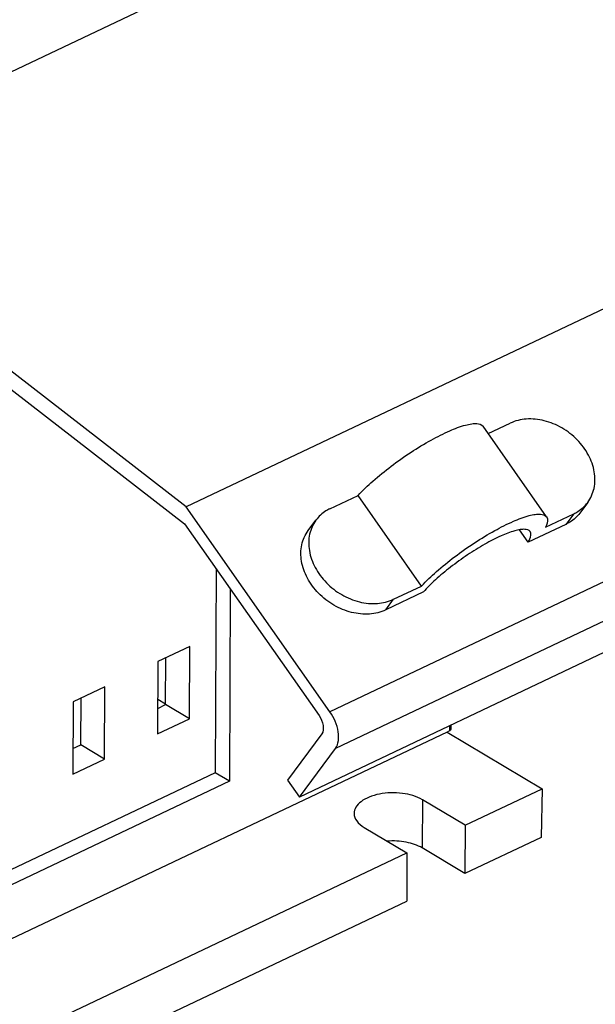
# Model space of a CAD drawing. Header units: millimetres. Extents: x 0 to 1188, y 0 to 840.
# Tile 29 of 41: x 1109 to 1125, y 165 to 193. Entities that reach past the tile are written whole.
import ezdxf

# ---------------------------------------------------------------- set-up
doc = ezdxf.new("R2010")
doc.units = ezdxf.units.MM
doc.header["$LTSCALE"] = 65.34
doc.layers.get('0').update_dxf_attribs({"linetype": 'CONTINUOUS'})
doc.layers.add('DATUM_AXIS', color=7, linetype='CONTINUOUS')
doc.layers.add('ROUNDS', color=7, linetype='CONTINUOUS')

msp = doc.modelspace()

# ---------------------------------------------------------------- linework, layer by layer
at = {"color": 7, "linetype": 'CONTINUOUS'}
for p, q in [((1137.101, 190.264), (1113.27, 178.96)), ((1113.27, 178.96), (1101.629, 187.985)), ((1101.585, 187.502), (1113.226, 178.477)), ((1140.284, 182.114), (1116.453, 170.809)), ((1123.397, 178.678), (1121.611, 181.222)), ((1119.885, 176.735), (1118.099, 179.279)), ((1117.311, 173.203), (1113.27, 178.96)), ((1113.226, 178.477), (1117.003, 173.097)), ((1122.88, 177.964), (1122.633, 178.315)), ((1114.109, 177.22), (1114.087, 171.492)), ((1114.508, 176.651), (1114.488, 171.253)), ((1113.369, 175.038), (1112.476, 174.614)), ((1113.362, 173.006), (1113.369, 175.038)), ((1112.476, 174.614), (1112.468, 172.582)), ((1112.694, 173.404), (1112.699, 174.72)), ((1110.986, 173.907), (1110.092, 173.483)), ((1110.978, 171.876), (1110.986, 173.907)), ((1110.092, 173.483), (1110.085, 171.452)), ((1110.311, 172.274), (1110.316, 173.59)), ((1112.471, 173.298), (1112.694, 173.404)), ((1112.694, 173.416), (1112.472, 173.549)), ((1113.362, 173.006), (1112.694, 173.404)), ((1112.468, 172.582), (1113.362, 173.006)), ((1120.601, 172.632), (1081.876, 154.262)), ((1117.08, 172.582), (1116.118, 171.286)), ((1120.601, 172.632), (1123.27, 171.039)), ((1110.088, 172.168), (1110.311, 172.274)), ((1110.978, 171.876), (1110.311, 172.274)), ((1116.453, 170.809), (1117.465, 172.173)), ((1110.085, 171.452), (1110.978, 171.876)), ((1114.087, 171.492), (1099.946, 164.784)), ((1114.488, 171.253), (1114.087, 171.492)), ((1114.488, 171.253), (1099.944, 164.354)), ((1116.118, 171.286), (1116.453, 170.809)), ((1123.27, 171.039), (1123.244, 169.675))]:
    msp.add_line(p, q, dxfattribs=at)
at = {"color": 9, "linetype": 'CONTINUOUS'}
for p, q in [((1141.142, 184.508), (1117.311, 173.203)), ((1141.296, 183.477), (1117.465, 172.173))]:
    msp.add_line(p, q, dxfattribs=at)
at = {"color": 7, "linetype": 'CONTINUOUS'}
for points, knots in [([(1118.099, 179.279), (1118.231, 179.421), (1118.532, 179.705), (1119.03, 180.11), (1119.577, 180.495), (1120.128, 180.83), (1120.639, 181.088), (1121.023, 181.237), (1121.283, 181.293), (1121.45, 181.307), (1121.575, 181.273), (1121.611, 181.222)], [0, 0, 0, 0, 0.139851, 0.298442, 0.463715, 0.622935, 0.763964, 0.876569, 0.920021, 0.954463, 1, 1, 1, 1]), ([(1119.885, 176.735), (1120.017, 176.877), (1120.317, 177.161), (1120.816, 177.566), (1121.363, 177.951), (1121.914, 178.286), (1122.425, 178.544), (1122.809, 178.693), (1123.069, 178.749), (1123.235, 178.763), (1123.361, 178.729), (1123.397, 178.678)], [0, 0, 0, 0, 0.139851, 0.298442, 0.463715, 0.622935, 0.763964, 0.876569, 0.920021, 0.954463, 1, 1, 1, 1]), ([(1123.397, 178.678), (1123.408, 178.662), (1123.446, 178.566), (1123.405, 178.461), (1123.37, 178.389)], [0, 0, 0, 0, 0.193947, 1, 1, 1, 1]), ([(1122.932, 178.263), (1122.901, 178.307), (1122.791, 178.334), (1122.646, 178.32), (1122.419, 178.268), (1122.084, 178.135), (1121.641, 177.906), (1121.167, 177.611), (1120.703, 177.276), (1120.287, 176.93), (1120.042, 176.688), (1119.937, 176.568)], [0, 0, 0, 0, 0.045902, 0.081031, 0.125456, 0.240521, 0.384037, 0.54486, 0.709954, 0.865834, 1, 1, 1, 1]), ([(1122.88, 177.964), (1122.897, 177.995), (1122.943, 178.083), (1122.971, 178.207), (1122.932, 178.263)], [0, 0, 0, 0, 0.341999, 1, 1, 1, 1]), ([(1117.465, 172.173), (1117.558, 172.299), (1117.574, 172.703), (1117.428, 173.037), (1117.311, 173.203)], [0, 0, 0, 0, 0.435874, 1, 1, 1, 1]), ([(1117.003, 173.097), (1117.061, 173.014), (1117.134, 172.847), (1117.126, 172.645), (1117.08, 172.582)], [0, 0, 0, 0, 0.564117, 1, 1, 1, 1])]:
    msp.add_open_spline(points, degree=3, knots=knots, dxfattribs=at)
at = {"layer": 'DATUM_AXIS', "color": 7, "linetype": 'CONTINUOUS'}
for p, q in [((1122.605, 197.935), (1101.629, 187.985)), ((1121.111, 170.015), (1123.27, 171.039)), ((1121.111, 170.015), (1119.909, 170.731)), ((1118.271, 169.954), (1119.472, 169.237)), ((1121.111, 170.015), (1121.105, 168.66)), ((1123.244, 169.675), (1121.105, 168.66)), ((1121.105, 168.66), (1119.904, 169.377)), ((1088.343, 154.471), (1119.472, 169.237)), ((1119.472, 169.237), (1119.467, 167.883)), ((1088.338, 153.117), (1119.467, 167.883))]:
    msp.add_line(p, q, dxfattribs=at)
at = {"layer": 'DATUM_AXIS', "color": 9, "linetype": 'CONTINUOUS'}
msp.add_line((1119.909, 170.731), (1119.904, 169.377), dxfattribs=at)
at = {"layer": 'DATUM_AXIS', "color": 7, "linetype": 'CONTINUOUS'}
for points, knots in [([(1119.909, 170.731), (1119.741, 170.832), (1119.435, 170.916), (1119.022, 170.936), (1118.705, 170.901), (1118.42, 170.82), (1118.191, 170.697), (1118.033, 170.539), (1117.99, 170.407), (1117.99, 170.347)], [0, 0, 0, 0, 0.267894, 0.417807, 0.565624, 0.702147, 0.820342, 0.917743, 1, 1, 1, 1]), ([(1117.99, 170.347), (1117.99, 170.273), (1118.056, 170.106), (1118.191, 170.002), (1118.271, 169.954)], [0, 0, 0, 0, 0.444709, 1, 1, 1, 1]), ([(1119.904, 169.377), (1119.768, 169.458), (1119.439, 169.565), (1119.098, 169.582), (1118.919, 169.568)], [0, 0, 0, 0, 0.469461, 1, 1, 1, 1])]:
    msp.add_open_spline(points, degree=3, knots=knots, dxfattribs=at)
at = {"layer": 'ROUNDS', "color": 7, "linetype": 'CONTINUOUS'}
for p, q in [((1121.757, 181.014), (1122.374, 181.307)), ((1117.31, 178.905), (1118.099, 179.279)), ((1124.552, 179.081), (1124.332, 178.785)), ((1123.37, 178.389), (1124.16, 178.763)), ((1116.698, 178.29), (1116.918, 178.586)), ((1123.94, 178.467), (1122.88, 177.964)), ((1119.096, 176.361), (1119.885, 176.735)), ((1119.937, 176.568), (1118.876, 176.065)), ((1120.672, 172.666), (1120.601, 172.632)), ((1120.706, 172.827), (1120.705, 172.705))]:
    msp.add_line(p, q, dxfattribs=at)
at = {"layer": 'ROUNDS', "color": 9, "linetype": 'CONTINUOUS'}
for p, q in [((1124.16, 178.763), (1123.94, 178.467)), ((1118.876, 176.065), (1119.096, 176.361)), ((1120.673, 172.811), (1120.672, 172.666))]:
    msp.add_line(p, q, dxfattribs=at)
at = {"layer": 'ROUNDS', "color": 7, "linetype": 'CONTINUOUS'}
for points, knots in [([(1124.552, 179.081), (1124.638, 179.198), (1124.763, 179.481), (1124.763, 179.957), (1124.592, 180.434), (1124.273, 180.861), (1123.842, 181.195), (1123.347, 181.399), (1122.839, 181.452), (1122.515, 181.374), (1122.374, 181.307)], [0, 0, 0, 0, 0.109114, 0.224939, 0.350445, 0.484079, 0.621126, 0.75568, 0.882696, 1, 1, 1, 1]), ([(1124.16, 178.763), (1124.199, 178.782), (1124.347, 178.863), (1124.477, 178.98), (1124.552, 179.081)], [0, 0, 0, 0, 0.255677, 1, 1, 1, 1]), ([(1117.31, 178.905), (1117.271, 178.886), (1117.122, 178.805), (1116.993, 178.687), (1116.918, 178.586)], [0, 0, 0, 0, 0.255677, 1, 1, 1, 1]), ([(1124.332, 178.785), (1124.257, 178.684), (1124.128, 178.567), (1123.979, 178.486), (1123.94, 178.467)], [0, 0, 0, 0, 0.744323, 1, 1, 1, 1]), ([(1116.918, 178.586), (1116.832, 178.47), (1116.707, 178.187), (1116.706, 177.71), (1116.878, 177.234), (1117.197, 176.807), (1117.627, 176.473), (1118.123, 176.268), (1118.631, 176.216), (1118.955, 176.294), (1119.096, 176.361)], [0, 0, 0, 0, 0.109114, 0.224939, 0.350445, 0.484079, 0.621126, 0.75568, 0.882696, 1, 1, 1, 1]), ([(1118.876, 176.065), (1118.735, 175.998), (1118.411, 175.92), (1117.903, 175.972), (1117.408, 176.177), (1116.977, 176.511), (1116.658, 176.938), (1116.487, 177.414), (1116.487, 177.891), (1116.612, 178.174), (1116.698, 178.29)], [0, 0, 0, 0, 0.117304, 0.24432, 0.378874, 0.515921, 0.649555, 0.775061, 0.890886, 1, 1, 1, 1]), ([(1120.705, 172.705), (1120.705, 172.693), (1120.692, 172.677), (1120.677, 172.668), (1120.672, 172.666)], [0, 0, 0, 0, 0.693471, 1, 1, 1, 1])]:
    msp.add_open_spline(points, degree=3, knots=knots, dxfattribs=at)

doc.saveas('drawing.dxf')
